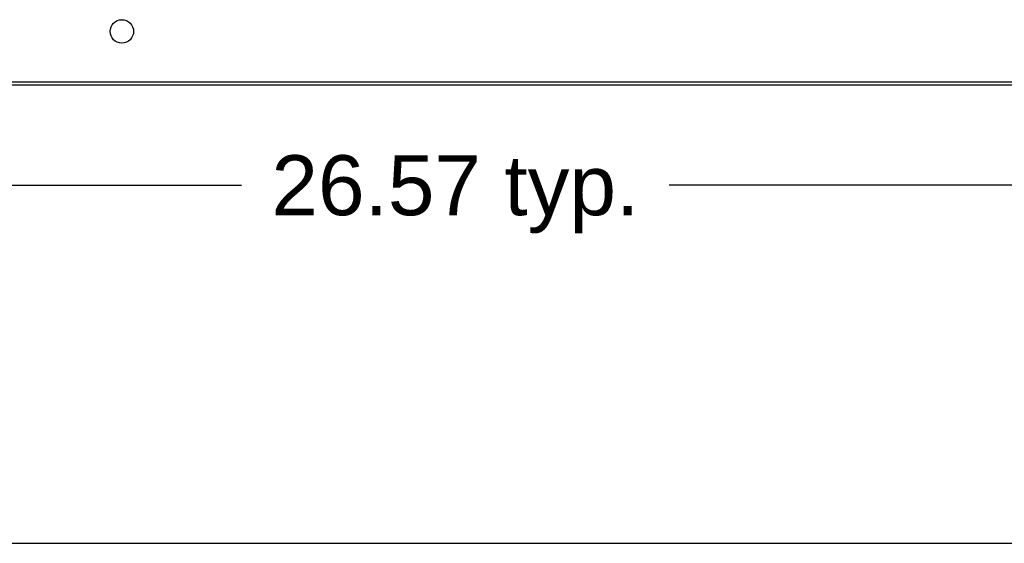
# Model space of a CAD drawing. Header units: inches. Extents: x 0 to 254, y 0 to 165.
# Tile 25 of 78: x 97 to 115, y 0 to 10. Entities that reach past the tile are written whole.
import ezdxf

# ---------------------------------------------------------------- set-up
doc = ezdxf.new("R2010")
doc.units = ezdxf.units.IN
doc.header["$LTSCALE"] = 13.988161
doc.header["$MEASUREMENT"] = 0
doc.layers.get('0').update_dxf_attribs({"linetype": 'CONTINUOUS'})
doc.layers.add('DIMENSIONS', color=7, linetype='CONTINUOUS')
doc.styles.get("Standard").update_dxf_attribs({"font": 'arial.ttf'})
doc.dimstyles.new('DIMSTYLE_1', dxfattribs={"dimtxt": 1.122045, "dimasz": 1.49606, "dimexe": 0.09, "dimexo": 0.07, "dimgap": 0.0375, "dimtad": 0, "dimtih": 1, "dimtoh": 1, "dimzin": 4, "dimdsep": 46, "dimtxsty": 'Standard', "dimblk": '_FILLED', "dimblk1": '_FILLED', "dimblk2": '_FILLED', "dimcen": 0.09, "dimazin": 1, "dimtfac": 1, "dimtdec": 3, "dimtofl": 0, "dimtmove": 0, "dimatfit": 3, "dimldrblk": '_FILLED', "dimfxl": 0, "dimtolj": 1, "dimtzin": 4, "dimarcsym": 0})

# ---------------------------------------------------------------- blocks, each defined once
blk = doc.blocks.new('_FILLED')
at = {"color": 0, "linetype": 'ByBlock'}
blk.add_solid([(0, 0), (-1, 0.2), (-1, -0.2)], dxfattribs=at)
blk = doc.blocks.new('*D5')
at = {"layer": 'DIMENSIONS', "color": 2, "linetype": 'Continuous'}
for p, q in [((91.668, 8.034), (91.668, 5.347)), ((118.243, 8.034), (118.243, 5.347)), ((91.668, 6.694), (100.955, 6.694)), ((118.243, 6.694), (108.956, 6.694))]:
    blk.add_line(p, q, dxfattribs=at)
at = {"layer": 'DIMENSIONS', "color": 2, "linetype": 'Continuous', "xscale": 1.49606, "yscale": 1.49606, "zscale": 1.49606, "rotation": 180}
blk.add_blockref('_FILLED', (91.668, 6.694), dxfattribs=at)
at = {"layer": 'DIMENSIONS', "color": 2, "linetype": 'Continuous', "xscale": 1.49606, "yscale": 1.49606, "zscale": 1.49606}
blk.add_blockref('_FILLED', (118.243, 6.694), dxfattribs=at)
at = {"layer": 'DIMENSIONS', "color": 2, "linetype": 'Continuous', "insert": (104.956, 7.255), "char_height": 1.122, "width": 6.87826, "attachment_point": 2, "line_spacing_factor": 0.9}
blk.add_mtext('26.57 typ.', dxfattribs=at)

msp = doc.modelspace()

# ---------------------------------------------------------------- linework, layer by layer
at = {"color": 3, "linetype": 'Continuous'}
for p, q in [((51.91, 8.57), (122.568, 8.57)), ((122.5, 8.622), (51.978, 8.622))]:
    msp.add_line(p, q, dxfattribs=at)
at = {"color": 7, "linetype": 'Continuous'}
msp.add_line((0, 0), (254.33, 0), dxfattribs=at)
at = {"color": 3, "linetype": 'Continuous'}
msp.add_circle((98.717, 9.57), 0.219, dxfattribs=at)

# ---------------------------------------------------------------- dimensions: what is measured, and where the dimension line sits
at = {"layer": 'DIMENSIONS', "color": 2, "linetype": 'Continuous'}
dim = msp.add_linear_dim(base=(118.243, 6.6937), p1=(91.6682, 5.2773), p2=(118.243, 5.2773), text='<> typ.\\P[]', dimstyle='DIMSTYLE_1', dxfattribs=at)
dim.commit()
dim.dimension.update_dxf_attribs({"geometry": '*D5', "text_midpoint": (104.9556, 6.6937), "dimtype": 160})

doc.saveas('drawing.dxf')
